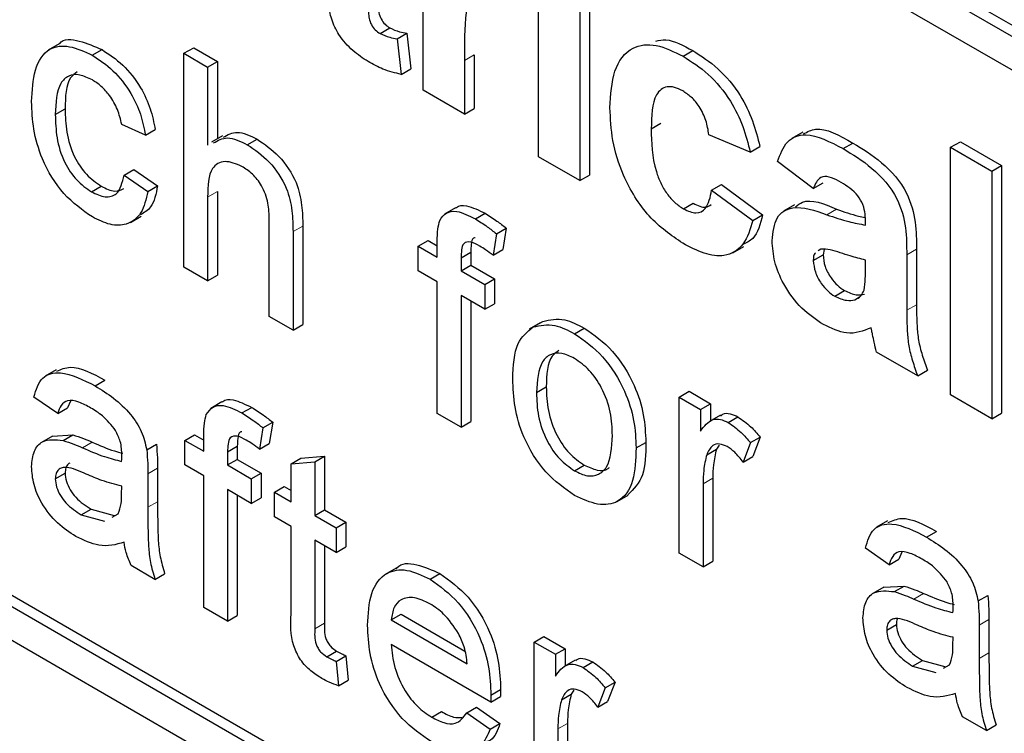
# Paper-space layout 'Blatt4' of a CAD drawing. Header units: millimetres. Extents: x 5 to 418, y 2 to 292.
# Tile 27 of 102: x 119.52 to 120.711, y 177.61 to 178.473. Entities that reach past the tile are written whole.
import ezdxf

# ---------------------------------------------------------------- set-up
doc = ezdxf.new("R2010")
doc.units = ezdxf.units.MM

psp = doc.layouts.new('Blatt4')

# ---------------------------------------------------------------- linework, layer by layer
at = {"color": 7, "linetype": 'Continuous', "lineweight": 25}
for p, q in [((117.6858, 180.2042), (122.1524, 177.6257)), ((117.6976, 180.211), (122.1524, 177.6393)), ((122.1524, 177.5849), (117.6858, 180.1634)), ((116.1773, 179.646), (122.0699, 176.2443)), ((117.6976, 178.8228), (122.0817, 176.2919)), ((117.6858, 178.816), (122.0699, 176.2851)), ((120.0078, 178.3873), (120.0078, 178.6061)), ((120.1474, 178.3067), (120.1474, 178.5255)), ((120.1973, 178.4968), (120.1973, 178.278)), ((120.2091, 178.5036), (120.2091, 178.2848)), ((119.9556, 178.4559), (119.9673, 178.4627)), ((119.9762, 178.4495), (119.988, 178.4563)), ((119.9762, 178.4495), (119.9812, 178.4065)), ((119.988, 178.4563), (119.993, 178.4133)), ((119.5675, 178.4434), (119.5542, 178.4358)), ((119.7183, 178.432), (119.7301, 178.4388)), ((119.7301, 178.4388), (119.7588, 178.4222)), ((119.6074, 178.4297), (119.6192, 178.4365)), ((119.7183, 178.1734), (119.7183, 178.432)), ((119.7183, 178.432), (119.747, 178.4154)), ((120.0695, 178.4303), (120.0695, 178.3654)), ((120.3222, 178.4285), (120.334, 178.4353)), ((119.747, 178.4154), (119.7588, 178.4222)), ((119.747, 178.4154), (119.747, 178.321)), ((119.7588, 178.4222), (119.7588, 178.3288)), ((119.9812, 178.4065), (119.993, 178.4133)), ((120.0577, 178.4234), (120.0577, 178.3586)), ((120.0577, 178.3586), (120.0078, 178.3873)), ((120.0577, 178.3586), (120.0695, 178.3654)), ((119.5627, 178.3579), (119.5745, 178.3647)), ((119.6718, 178.3329), (119.6431, 178.3461)), ((120.2837, 178.3407), (120.2955, 178.3475)), ((119.6718, 178.3329), (119.6836, 178.3397)), ((119.765, 178.3324), (119.7518, 178.3247)), ((120.4034, 178.3125), (120.3535, 178.3336)), ((120.467, 178.3366), (120.4537, 178.329)), ((119.795, 178.3214), (119.8068, 178.3282)), ((120.4034, 178.3125), (120.4151, 178.3193)), ((120.5159, 178.3167), (120.5276, 178.3235)), ((120.646, 178.3183), (120.6578, 178.3251)), ((120.646, 178.0189), (120.646, 178.3183)), ((120.646, 178.3183), (120.6959, 178.2895)), ((120.6578, 178.3251), (120.7077, 178.2963)), ((120.1973, 178.278), (120.1474, 178.3067)), ((120.4798, 178.2684), (120.4366, 178.301)), ((120.6959, 178.2895), (120.7077, 178.2963)), ((120.7077, 178.2963), (120.7077, 177.9969)), ((119.6459, 178.2848), (119.6577, 178.2916)), ((119.6459, 178.2848), (119.6747, 178.2649)), ((119.6577, 178.2916), (119.6864, 178.2717)), ((120.1973, 178.278), (120.2091, 178.2848)), ((120.6959, 178.2895), (120.6959, 177.9901)), ((119.6065, 178.2645), (119.6183, 178.2713)), ((119.6747, 178.2649), (119.6864, 178.2717)), ((120.3568, 178.2665), (120.3686, 178.2733)), ((120.3686, 178.2733), (120.4185, 178.2368)), ((120.4798, 178.2684), (120.4916, 178.2752)), ((119.747, 178.2582), (119.747, 178.1569)), ((119.7588, 178.265), (119.7588, 178.1637)), ((120.3568, 178.2665), (120.4067, 178.23)), ((120.3229, 178.2438), (120.3346, 178.2506)), ((120.457, 178.2488), (120.4437, 178.2411)), ((119.6535, 178.2274), (119.6667, 178.2351)), ((120.0468, 178.245), (120.0335, 178.2374)), ((120.071, 178.2317), (120.0827, 178.2385)), ((120.4067, 178.23), (120.4185, 178.2368)), ((119.8216, 178.1138), (119.8216, 178.2312)), ((119.8621, 178.2231), (119.8621, 178.104)), ((120.543, 178.2243), (120.543, 178.2297)), ((119.8503, 178.2163), (119.8503, 178.0972)), ((120.0964, 178.2138), (120.0923, 178.1879)), ((120.0964, 178.2138), (120.1082, 178.2206)), ((120.1082, 178.2206), (120.1041, 178.1947)), ((120.0019, 178.1987), (120.0137, 178.2055)), ((120.0019, 178.1688), (120.0019, 178.1987)), ((120.0019, 178.1987), (120.0249, 178.1854)), ((120.0137, 178.2055), (120.0249, 178.199)), ((120.0249, 178.1854), (120.0249, 178.2046)), ((120.0536, 178.1848), (120.0653, 178.1916)), ((120.0653, 178.1916), (120.0653, 178.1756)), ((120.0923, 178.1879), (120.1041, 178.1947)), ((120.3825, 178.1908), (120.3958, 178.1985)), ((120.4798, 178.1814), (120.4916, 178.1882)), ((120.489, 178.1953), (120.4858, 178.1931)), ((120.4931, 178.1949), (120.4916, 178.1882)), ((120.5928, 178.1884), (120.5928, 178.1212)), ((120.6046, 178.1952), (120.6046, 178.128)), ((120.0536, 178.1848), (120.0536, 178.1688)), ((120.0536, 178.1688), (120.0653, 178.1756)), ((120.0653, 178.1756), (120.0941, 178.1591)), ((120.543, 178.1712), (120.543, 178.182)), ((119.747, 178.1569), (119.7183, 178.1734)), ((119.747, 178.1569), (119.7588, 178.1637)), ((120.0249, 178.1556), (120.0019, 178.1688)), ((120.0536, 178.1688), (120.0823, 178.1523)), ((120.0249, 177.9964), (120.0249, 178.1556)), ((120.0823, 178.1523), (120.0941, 178.1591)), ((120.0823, 178.1523), (120.0823, 178.1224)), ((120.0941, 178.1591), (120.0941, 178.1292)), ((120.0823, 178.1224), (120.0536, 178.139)), ((120.0536, 178.139), (120.0536, 177.9799)), ((120.5058, 178.1382), (120.5176, 178.145)), ((120.0653, 178.1322), (120.0653, 177.9867)), ((120.0823, 178.1224), (120.0941, 178.1292)), ((120.53, 178.134), (120.5356, 178.1373)), ((119.8503, 178.0972), (119.8216, 178.1138)), ((119.8503, 178.0972), (119.8621, 178.104)), ((120.1492, 178.106), (120.1359, 178.0983)), ((120.1408, 178.101), (120.1526, 178.1078)), ((120.1909, 178.0929), (120.2027, 178.0997)), ((120.6061, 178.0419), (120.5563, 178.0707)), ((119.5636, 178.0493), (119.5503, 178.0416)), ((120.6061, 178.0419), (120.6179, 178.0487)), ((119.611, 178.0298), (119.6228, 178.0366)), ((120.1449, 178.0217), (120.1567, 178.0285)), ((120.3177, 178.0163), (120.3295, 178.0232)), ((120.3295, 178.0232), (120.3553, 178.0082)), ((119.5656, 177.9964), (119.5369, 178.0163)), ((119.5811, 178.0114), (119.5773, 178.0032)), ((119.7643, 178.0103), (119.751, 178.0026)), ((120.3177, 177.8274), (120.3177, 178.0163)), ((120.3177, 178.0163), (120.3435, 178.0014)), ((120.3435, 178.0014), (120.3553, 178.0082)), ((120.3553, 178.0082), (120.3553, 177.9874)), ((120.6959, 177.9901), (120.646, 178.0189)), ((119.5656, 177.9964), (119.5773, 178.0032)), ((119.7885, 177.997), (119.8003, 178.0038)), ((120.0536, 177.9799), (120.0249, 177.9964)), ((120.3435, 178.0014), (120.3435, 177.9751)), ((120.6959, 177.9901), (120.7077, 177.9969)), ((119.8139, 177.979), (119.8257, 177.9858)), ((119.8257, 177.9858), (119.8216, 177.96)), ((120.0536, 177.9799), (120.0653, 177.9867)), ((120.3674, 177.9944), (120.3542, 177.9868)), ((120.3769, 177.9855), (120.3887, 177.9923)), ((119.8139, 177.979), (119.8098, 177.9532)), ((119.5592, 177.9691), (119.5459, 177.9615)), ((119.5592, 177.9691), (119.5838, 177.9706)), ((119.572, 177.9638), (119.5838, 177.9706)), ((119.7194, 177.9639), (119.7312, 177.9707)), ((119.7194, 177.9341), (119.7194, 177.9639)), ((119.7194, 177.9639), (119.7424, 177.9507)), ((119.7312, 177.9707), (119.7424, 177.9643)), ((119.7424, 177.9507), (119.7424, 177.9699)), ((120.2654, 177.9547), (120.2772, 177.9615)), ((120.4038, 177.9611), (120.3948, 177.9375)), ((120.4038, 177.9611), (120.4156, 177.9679)), ((120.4156, 177.9679), (120.4066, 177.9443)), ((119.6733, 177.9524), (119.685, 177.9593)), ((119.7711, 177.9501), (119.7829, 177.9569)), ((119.7711, 177.9501), (119.7711, 177.9341)), ((119.7829, 177.9569), (119.7829, 177.9409)), ((119.8098, 177.9532), (119.8216, 177.96)), ((120.3508, 177.9465), (120.3626, 177.9533)), ((120.3659, 177.9581), (120.3626, 177.9533)), ((119.7711, 177.9341), (119.7829, 177.9409)), ((119.7829, 177.9409), (119.8116, 177.9243)), ((119.848, 177.9357), (119.8598, 177.9425)), ((119.848, 177.9357), (119.8768, 177.9379)), ((119.8598, 177.9425), (119.8885, 177.9448)), ((119.8768, 177.9379), (119.8885, 177.9448)), ((119.8768, 177.9379), (119.8768, 177.8731)), ((119.8885, 177.9448), (119.8885, 177.8799)), ((120.3948, 177.9375), (120.4066, 177.9443)), ((119.6864, 177.9301), (119.6864, 177.8897)), ((119.7424, 177.9208), (119.7194, 177.9341)), ((119.7711, 177.9341), (119.7998, 177.9175)), ((119.848, 177.8897), (119.848, 177.9357)), ((120.1909, 177.9271), (120.2027, 177.9339)), ((119.5627, 177.9174), (119.5745, 177.9242)), ((119.6747, 177.9233), (119.6747, 177.8829)), ((119.7424, 177.7617), (119.7424, 177.9208)), ((119.7998, 177.9175), (119.8116, 177.9243)), ((119.7998, 177.9175), (119.7998, 177.8877)), ((119.8116, 177.9243), (119.8116, 177.8945)), ((120.3582, 177.918), (120.3582, 177.8176)), ((119.6429, 177.899), (119.6431, 177.9085)), ((119.7998, 177.8877), (119.7711, 177.9043)), ((119.7711, 177.9043), (119.7711, 177.7451)), ((119.8279, 177.9013), (119.8397, 177.9081)), ((119.8279, 177.8714), (119.8279, 177.9013)), ((119.8279, 177.9013), (119.848, 177.8897)), ((119.8397, 177.9081), (119.848, 177.9033)), ((120.3464, 177.9112), (120.3464, 177.8108)), ((119.7829, 177.8975), (119.7829, 177.7519)), ((119.7998, 177.8877), (119.8116, 177.8945)), ((120.2427, 177.89), (120.2559, 177.8977)), ((119.5941, 177.8738), (119.6059, 177.8806)), ((119.6059, 177.8806), (119.6341, 177.8729)), ((119.8768, 177.8731), (119.8885, 177.8799)), ((119.8885, 177.8799), (119.9144, 177.865)), ((119.5941, 177.8738), (119.6223, 177.8661)), ((119.6313, 177.8711), (119.6387, 177.8752)), ((119.848, 177.8598), (119.8279, 177.8714)), ((119.8768, 177.8731), (119.9026, 177.8582)), ((119.9026, 177.8582), (119.9144, 177.865)), ((119.9144, 177.865), (119.9144, 177.8352)), ((120.5695, 177.8664), (120.5562, 177.8587)), ((119.848, 177.7538), (119.848, 177.8598)), ((119.9026, 177.8582), (119.9026, 177.8283)), ((120.6169, 177.8469), (120.6287, 177.8537)), ((119.9026, 177.8283), (119.8768, 177.8433)), ((119.8768, 177.8433), (119.8768, 177.736)), ((119.8885, 177.8365), (119.8885, 177.7428)), ((119.9026, 177.8283), (119.9144, 177.8352)), ((120.5715, 177.8135), (120.5428, 177.8334)), ((120.3464, 177.8108), (120.3177, 177.8274)), ((120.3464, 177.8108), (120.3582, 177.8176)), ((120.5715, 177.8135), (120.5833, 177.8203)), ((120.587, 177.8285), (120.5833, 177.8203)), ((119.6833, 177.7958), (119.6546, 177.8124)), ((119.975, 177.8092), (119.9618, 177.8016)), ((119.6833, 177.7958), (119.695, 177.8026)), ((120.0161, 177.796), (120.0279, 177.8028)), ((120.5651, 177.7862), (120.5518, 177.7786)), ((120.5651, 177.7862), (120.5897, 177.7877)), ((120.5779, 177.7809), (120.5897, 177.7877)), ((120.6792, 177.7696), (120.691, 177.7764)), ((119.7711, 177.7451), (119.7424, 177.7617)), ((119.7711, 177.7451), (119.7829, 177.7519)), ((119.9692, 177.7468), (119.981, 177.7536)), ((119.9692, 177.7468), (120.0611, 177.6938)), ((119.981, 177.7536), (120.0583, 177.709)), ((120.6923, 177.7472), (120.6923, 177.7068)), ((120.5686, 177.7345), (120.5804, 177.7413)), ((120.6806, 177.7404), (120.6806, 177.7)), ((120.142, 177.72), (120.1538, 177.7268)), ((120.1538, 177.7268), (120.1796, 177.7119)), ((120.6488, 177.7161), (120.649, 177.7257)), ((120.0896, 177.6474), (119.9692, 177.717)), ((120.142, 177.531), (120.142, 177.72)), ((120.142, 177.72), (120.1678, 177.7051)), ((120.1678, 177.7051), (120.1796, 177.7119)), ((120.1796, 177.7119), (120.1796, 177.6911)), ((119.8913, 177.7022), (119.9031, 177.709)), ((119.9026, 177.6966), (119.9144, 177.7034)), ((119.9144, 177.7034), (119.9172, 177.6739)), ((120.1678, 177.7051), (120.1678, 177.6787)), ((119.9026, 177.6966), (119.9055, 177.6671)), ((120.1918, 177.6981), (120.1785, 177.6904)), ((120.2013, 177.6891), (120.213, 177.6959)), ((120.6, 177.6909), (120.6118, 177.6977)), ((120.6, 177.6909), (120.6282, 177.6832)), ((120.6118, 177.6977), (120.64, 177.69)), ((120.6372, 177.6882), (120.6446, 177.6923)), ((119.9055, 177.6671), (119.9172, 177.6739)), ((120.0898, 177.6559), (120.1015, 177.6627)), ((120.2281, 177.6647), (120.2192, 177.6411)), ((120.2281, 177.6647), (120.2399, 177.6715)), ((120.2399, 177.6715), (120.2309, 177.6479)), ((120.0896, 177.6474), (120.1014, 177.6542)), ((120.1752, 177.6501), (120.1869, 177.6569)), ((120.1902, 177.6617), (120.1869, 177.6569)), ((120.0607, 177.6343), (120.0725, 177.6411)), ((120.0725, 177.6411), (120.1006, 177.6215)), ((120.2192, 177.6411), (120.2309, 177.6479)), ((120.0181, 177.6291), (120.0299, 177.6359)), ((120.0607, 177.6343), (120.0889, 177.6147)), ((120.6892, 177.6129), (120.6605, 177.6295)), ((120.0889, 177.6147), (120.1006, 177.6215)), ((120.1707, 177.6148), (120.1707, 177.5144)), ((120.1825, 177.6216), (120.1825, 177.5212)), ((120.6892, 177.6129), (120.701, 177.6197))]:
    psp.add_line(p, q, dxfattribs=at)
at = {"color": 7, "linetype": 'Continuous', "lineweight": 18}
for p, q in [((120.0577, 178.4234), (120.0695, 178.4303)), ((119.747, 178.2582), (119.7588, 178.265)), ((120.4962, 178.2368), (120.508, 178.2436)), ((119.8503, 178.2163), (119.8621, 178.2231)), ((120.5928, 178.1884), (120.6046, 178.1952)), ((120.5928, 178.1212), (120.6046, 178.128)), ((119.5956, 177.9549), (119.6074, 177.9617)), ((119.6747, 177.9233), (119.6864, 177.9301)), ((120.3464, 177.9112), (120.3582, 177.918)), ((119.6747, 177.8829), (119.6864, 177.8897)), ((120.6015, 177.772), (120.6133, 177.7788)), ((120.6806, 177.7404), (120.6923, 177.7472)), ((119.8768, 177.736), (119.8885, 177.7428)), ((120.6806, 177.7), (120.6923, 177.7068)), ((120.1707, 177.6148), (120.1825, 177.6216))]:
    psp.add_line(p, q, dxfattribs=at)
psp.add_arc((115.2065, 170.8764), 7.9725, 50.30384, 69.70154, dxfattribs=at)
at = {"color": 7, "linetype": 'Continuous', "lineweight": 25}
for points, knots in [([(119.9531, 178.515), (119.9532, 178.5061), (119.9533, 178.495), (119.9537, 178.4812), (119.9566, 178.4735), (119.9615, 178.4666), (119.9654, 178.464), (119.9673, 178.4627)], [0, 0, 0, 0, 0.501041, 0.626248, 0.751082, 0.875377, 1, 1, 1, 1]), ([(120.0899, 178.505), (120.0855, 178.507), (120.0769, 178.511), (120.0637, 178.5042), (120.0574, 178.4728), (120.0576, 178.4432), (120.0577, 178.4234)], [0, 0, 0, 0, 0.124672, 0.248774, 0.498061, 1, 1, 1, 1]), ([(119.9413, 178.5082), (119.9414, 178.4993), (119.9415, 178.4882), (119.9419, 178.4744), (119.9448, 178.4667), (119.9497, 178.4598), (119.9536, 178.4572), (119.9556, 178.4559)], [0, 0, 0, 0, 0.501041, 0.626248, 0.751082, 0.875377, 1, 1, 1, 1]), ([(119.9411, 178.422), (119.9349, 178.4261), (119.9225, 178.4343), (119.9061, 178.4523), (119.896, 178.4734), (119.8941, 178.4856), (119.8931, 178.4918)], [0, 0, 0, 0, 0.280585, 0.56042, 0.779437, 1, 1, 1, 1]), ([(119.9673, 178.4627), (119.9713, 178.461), (119.9784, 178.4579), (119.9851, 178.4568), (119.988, 178.4563)], [0, 0, 0, 0, 0.559508, 1, 1, 1, 1]), ([(119.5677, 178.4432), (119.5678, 178.4434), (119.5724, 178.4503), (119.5921, 178.4483), (119.6101, 178.4404), (119.6192, 178.4365)], [0, 0, 0, 0, 0.011465, 0.505148, 1, 1, 1, 1]), ([(119.9556, 178.4559), (119.9595, 178.4542), (119.9666, 178.4511), (119.9733, 178.45), (119.9762, 178.4495)], [0, 0, 0, 0, 0.559508, 1, 1, 1, 1]), ([(119.534, 178.3736), (119.5347, 178.3869), (119.5362, 178.4134), (119.5523, 178.4394), (119.5794, 178.4427), (119.5981, 178.434), (119.6074, 178.4297)], [0, 0, 0, 0, 0.280838, 0.55968, 0.779579, 1, 1, 1, 1]), ([(120.2338, 178.3661), (120.2347, 178.3818), (120.2364, 178.4131), (120.2575, 178.4408), (120.2892, 178.4447), (120.3112, 178.4339), (120.3222, 178.4285)], [0, 0, 0, 0, 0.280707, 0.559643, 0.779504, 1, 1, 1, 1]), ([(120.2892, 178.4468), (120.2932, 178.4477), (120.3064, 178.4504), (120.3227, 178.4415), (120.334, 178.4353)], [0, 0, 0, 0, 0.305493, 1, 1, 1, 1]), ([(119.6074, 178.4297), (119.6159, 178.4241), (119.6329, 178.413), (119.6538, 178.3864), (119.6668, 178.3581), (119.6701, 178.3413), (119.6718, 178.3329)], [0, 0, 0, 0, 0.280267, 0.559439, 0.779535, 1, 1, 1, 1]), ([(119.6192, 178.4365), (119.6277, 178.4309), (119.6447, 178.4198), (119.6656, 178.3932), (119.6786, 178.3649), (119.6819, 178.3481), (119.6836, 178.3397)], [0, 0, 0, 0, 0.280267, 0.559439, 0.779535, 1, 1, 1, 1]), ([(120.3222, 178.4285), (120.3325, 178.4219), (120.353, 178.4088), (120.3792, 178.3776), (120.3956, 178.3435), (120.4008, 178.3229), (120.4034, 178.3125)], [0, 0, 0, 0, 0.280457, 0.559337, 0.779383, 1, 1, 1, 1]), ([(120.334, 178.4353), (120.3443, 178.4287), (120.3648, 178.4156), (120.391, 178.3844), (120.4074, 178.3503), (120.4125, 178.3297), (120.4151, 178.3193)], [0, 0, 0, 0, 0.280457, 0.559337, 0.779383, 1, 1, 1, 1]), ([(119.9812, 178.4065), (119.9739, 178.4082), (119.9608, 178.4113), (119.9471, 178.4187), (119.9411, 178.422)], [0, 0, 0, 0, 0.559729, 1, 1, 1, 1]), ([(119.6076, 178.3998), (119.6024, 178.4023), (119.5919, 178.4073), (119.5782, 178.4056), (119.5642, 178.3923), (119.5633, 178.3721), (119.5627, 178.3579)], [0, 0, 0, 0, 0.187089, 0.37388, 0.56073, 1, 1, 1, 1]), ([(119.5892, 178.4098), (119.5863, 178.4076), (119.5753, 178.3992), (119.5748, 178.3793), (119.5745, 178.3647)], [0, 0, 0, 0, 0.265832, 1, 1, 1, 1]), ([(119.6431, 178.3461), (119.6416, 178.3521), (119.6388, 178.364), (119.6295, 178.3803), (119.6185, 178.3926), (119.6112, 178.3974), (119.6076, 178.3998)], [0, 0, 0, 0, 0.280213, 0.559476, 0.779649, 1, 1, 1, 1]), ([(120.3218, 178.3865), (120.3185, 178.3882), (120.3119, 178.3915), (120.3027, 178.392), (120.2952, 178.3887), (120.2845, 178.3754), (120.2841, 178.3561), (120.2837, 178.3407)], [0, 0, 0, 0, 0.125319, 0.250544, 0.375796, 0.501063, 1, 1, 1, 1]), ([(120.3535, 178.3336), (120.3526, 178.3393), (120.3507, 178.3506), (120.3429, 178.367), (120.3324, 178.3796), (120.3253, 178.3842), (120.3218, 178.3865)], [0, 0, 0, 0, 0.280561, 0.559648, 0.7796, 1, 1, 1, 1]), ([(119.6075, 178.2341), (119.5956, 178.2424), (119.5718, 178.259), (119.5464, 178.3012), (119.5353, 178.3407), (119.5344, 178.3626), (119.534, 178.3736)], [0, 0, 0, 0, 0.279595, 0.558341, 0.778834, 1, 1, 1, 1]), ([(120.3218, 178.2022), (120.3078, 178.2119), (120.2798, 178.2313), (120.2494, 178.2806), (120.2356, 178.3272), (120.2344, 178.3531), (120.2338, 178.3661)], [0, 0, 0, 0, 0.279707, 0.558485, 0.778934, 1, 1, 1, 1]), ([(119.5627, 178.3579), (119.563, 178.3487), (119.5635, 178.3305), (119.5717, 178.3018), (119.5881, 178.2773), (119.6003, 178.2688), (119.6065, 178.2645)], [0, 0, 0, 0, 0.281276, 0.560536, 0.78011, 1, 1, 1, 1]), ([(119.5745, 178.3647), (119.5748, 178.3555), (119.5753, 178.3373), (119.5835, 178.3086), (119.5999, 178.2841), (119.6121, 178.2756), (119.6183, 178.2713)], [0, 0, 0, 0, 0.281276, 0.560536, 0.78011, 1, 1, 1, 1]), ([(120.468, 178.3345), (120.4727, 178.3371), (120.4885, 178.3457), (120.5115, 178.3327), (120.5276, 178.3235)], [0, 0, 0, 0, 0.294246, 1, 1, 1, 1]), ([(119.7542, 178.3236), (119.7595, 178.3266), (119.7707, 178.3331), (119.7866, 178.3255), (119.795, 178.3214)], [0, 0, 0, 0, 0.4701832, 1, 1, 1, 1]), ([(119.766, 178.3304), (119.7713, 178.3334), (119.7825, 178.3399), (119.7984, 178.3323), (119.8068, 178.3282)], [0, 0, 0, 0, 0.4701832, 1, 1, 1, 1]), ([(120.2837, 178.3407), (120.284, 178.3238), (120.2844, 178.3028), (120.2948, 178.2751), (120.3025, 178.262), (120.3122, 178.2509), (120.3193, 178.2462), (120.3229, 178.2438)], [0, 0, 0, 0, 0.499313, 0.62455, 0.749763, 0.874784, 1, 1, 1, 1]), ([(120.4366, 178.301), (120.4398, 178.3099), (120.4463, 178.3276), (120.4746, 178.3385), (120.5002, 178.3249), (120.5159, 178.3167)], [0, 0, 0, 0, 0.280773, 0.5598442, 1, 1, 1, 1]), ([(119.795, 178.3214), (119.8041, 178.3153), (119.8221, 178.3031), (119.8434, 178.2713), (119.8498, 178.2411), (119.8502, 178.2246), (119.8503, 178.2163)], [0, 0, 0, 0, 0.280318, 0.55834, 0.778554, 1, 1, 1, 1]), ([(119.8068, 178.3282), (119.8158, 178.3221), (119.8339, 178.3099), (119.8552, 178.2781), (119.8616, 178.2479), (119.862, 178.2314), (119.8621, 178.2231)], [0, 0, 0, 0, 0.280318, 0.55834, 0.778554, 1, 1, 1, 1]), ([(120.5276, 178.3235), (120.5393, 178.3165), (120.5623, 178.3027), (120.5943, 178.2671), (120.6046, 178.2267), (120.6046, 178.2058), (120.6046, 178.1952)], [0, 0, 0, 0, 0.281738, 0.560028, 0.778339, 1, 1, 1, 1]), ([(120.5159, 178.3167), (120.5275, 178.3097), (120.5506, 178.2959), (120.5826, 178.2603), (120.5928, 178.2199), (120.5928, 178.199), (120.5928, 178.1884)], [0, 0, 0, 0, 0.281738, 0.560028, 0.778339, 1, 1, 1, 1]), ([(119.7885, 178.2953), (119.7814, 178.2982), (119.7672, 178.3041), (119.7478, 178.2928), (119.7473, 178.2714), (119.747, 178.2582)], [0, 0, 0, 0, 0.280205, 0.55932, 1, 1, 1, 1]), ([(119.8216, 178.2312), (119.8214, 178.2376), (119.821, 178.2504), (119.814, 178.271), (119.8014, 178.2869), (119.7928, 178.2925), (119.7885, 178.2953)], [0, 0, 0, 0, 0.281222, 0.559777, 0.779378, 1, 1, 1, 1]), ([(119.6065, 178.2645), (119.6121, 178.2619), (119.6233, 178.2566), (119.6404, 178.2613), (119.6438, 178.2759), (119.6459, 178.2848)], [0, 0, 0, 0, 0.280899, 0.560906, 1, 1, 1, 1]), ([(120.5109, 178.2773), (120.5069, 178.2794), (120.499, 178.2835), (120.486, 178.2829), (120.4821, 178.2739), (120.4798, 178.2684)], [0, 0, 0, 0, 0.281245, 0.560563, 1, 1, 1, 1]), ([(119.6183, 178.2713), (119.624, 178.2684), (119.6345, 178.2633), (119.6423, 178.2668), (119.6458, 178.2684)], [0, 0, 0, 0, 0.548596, 1, 1, 1, 1]), ([(119.6864, 178.2717), (119.6846, 178.2621), (119.6814, 178.2458), (119.6703, 178.2393), (119.6657, 178.2366)], [0, 0, 0, 0, 0.593899, 1, 1, 1, 1]), ([(120.543, 178.2297), (120.5429, 178.2332), (120.5426, 178.2402), (120.5393, 178.252), (120.5282, 178.2672), (120.518, 178.2732), (120.5109, 178.2773)], [0, 0, 0, 0, 0.1875362, 0.3743156, 0.5600244, 1, 1, 1, 1]), ([(118.0351, 178.2644), (118.1143, 178.2356), (118.3448, 178.1516), (118.7322, 177.9777), (119.196, 177.7293), (119.6606, 177.4371), (120.0328, 177.1703), (120.2487, 176.9991), (120.3119, 176.9489)], [0, 0, 0, 0, 0.106109, 0.308603, 0.511101, 0.713584, 0.916095, 1, 1, 1, 1]), ([(119.6747, 178.2649), (119.6725, 178.2556), (119.6683, 178.2371), (119.6508, 178.224), (119.6294, 178.2233), (119.6148, 178.2305), (119.6075, 178.2341)], [0, 0, 0, 0, 0.2802022, 0.5595097, 0.7795861, 1, 1, 1, 1]), ([(120.3229, 178.2438), (120.3281, 178.2415), (120.3385, 178.2367), (120.3525, 178.2446), (120.3552, 178.2581), (120.3568, 178.2665)], [0, 0, 0, 0, 0.28016, 0.558978, 1, 1, 1, 1]), ([(120.047, 178.2447), (120.0473, 178.245), (120.0503, 178.2484), (120.0629, 178.2483), (120.0752, 178.2422), (120.0827, 178.2385)], [0, 0, 0, 0, 0.041167, 0.414036, 1, 1, 1, 1]), ([(120.3346, 178.2506), (120.34, 178.2479), (120.3486, 178.2437), (120.3542, 178.2476), (120.3563, 178.2491)], [0, 0, 0, 0, 0.628112, 1, 1, 1, 1]), ([(120.43, 178.2054), (120.431, 178.2155), (120.4332, 178.2358), (120.4581, 178.2501), (120.4818, 178.2419), (120.4962, 178.2368)], [0, 0, 0, 0, 0.279667, 0.558309, 1, 1, 1, 1]), ([(120.4584, 178.2464), (120.4611, 178.2485), (120.4732, 178.2581), (120.4927, 178.25), (120.508, 178.2436)], [0, 0, 0, 0, 0.21796, 1, 1, 1, 1]), ([(120.0279, 178.2299), (120.0303, 178.2334), (120.0352, 178.2403), (120.0507, 178.2421), (120.0633, 178.2356), (120.071, 178.2317)], [0, 0, 0, 0, 0.279458, 0.559661, 1, 1, 1, 1]), ([(120.0827, 178.2385), (120.0875, 178.2355), (120.0961, 178.2302), (120.1045, 178.2235), (120.1082, 178.2206)], [0, 0, 0, 0, 0.559945, 1, 1, 1, 1]), ([(120.4185, 178.2368), (120.4157, 178.2256), (120.4115, 178.2086), (120.3988, 178.2028), (120.3944, 178.2008)], [0, 0, 0, 0, 0.655166, 1, 1, 1, 1]), ([(120.4962, 178.2368), (120.5051, 178.2337), (120.521, 178.2282), (120.5363, 178.2255), (120.543, 178.2243)], [0, 0, 0, 0, 0.560213, 1, 1, 1, 1]), ([(120.508, 178.2436), (120.5169, 178.2404), (120.5286, 178.2362), (120.5399, 178.2341), (120.5427, 178.2335)], [0, 0, 0, 0, 0.759467, 1, 1, 1, 1]), ([(120.0249, 178.2046), (120.0249, 178.2097), (120.0249, 178.2189), (120.027, 178.2265), (120.0279, 178.2299)], [0, 0, 0, 0, 0.56037, 1, 1, 1, 1]), ([(120.071, 178.2317), (120.0758, 178.2287), (120.0843, 178.2234), (120.0927, 178.2167), (120.0964, 178.2138)], [0, 0, 0, 0, 0.559945, 1, 1, 1, 1]), ([(120.4067, 178.23), (120.4035, 178.2195), (120.3972, 178.1986), (120.3748, 178.1851), (120.3479, 178.1886), (120.3305, 178.1977), (120.3218, 178.2022)], [0, 0, 0, 0, 0.280244, 0.559157, 0.779326, 1, 1, 1, 1]), ([(120.0763, 178.1988), (120.0727, 178.2008), (120.0656, 178.2046), (120.0563, 178.2036), (120.0539, 178.1943), (120.0537, 178.188), (120.0536, 178.1848)], [0, 0, 0, 0, 0.281469, 0.557719, 0.778516, 1, 1, 1, 1]), ([(120.0708, 178.209), (120.0701, 178.2089), (120.0668, 178.2086), (120.0658, 178.2008), (120.0655, 178.1947), (120.0653, 178.1916)], [0, 0, 0, 0, 0.131284, 0.564968, 1, 1, 1, 1]), ([(120.0923, 178.1879), (120.0893, 178.1901), (120.084, 178.1941), (120.0786, 178.1974), (120.0763, 178.1988)], [0, 0, 0, 0, 0.559924, 1, 1, 1, 1]), ([(120.492, 178.104), (120.4831, 178.1099), (120.4654, 178.1216), (120.4441, 178.1503), (120.4317, 178.1802), (120.4306, 178.197), (120.43, 178.2054)], [0, 0, 0, 0, 0.280489, 0.55953, 0.779597, 1, 1, 1, 1]), ([(120.4826, 178.1907), (120.4823, 178.1905), (120.48, 178.189), (120.4799, 178.185), (120.4798, 178.1814)], [0, 0, 0, 0, 0.130405, 1, 1, 1, 1]), ([(120.543, 178.182), (120.5368, 178.1836), (120.5267, 178.1861), (120.5124, 178.1908), (120.5002, 178.1948), (120.4927, 178.1952), (120.489, 178.1953)], [0, 0, 0, 0, 0.3401931, 0.5603772, 0.7805083, 1, 1, 1, 1]), ([(120.4916, 178.1882), (120.4921, 178.1836), (120.4931, 178.1745), (120.5003, 178.161), (120.5088, 178.1508), (120.5147, 178.147), (120.5176, 178.145)], [0, 0, 0, 0, 0.279294, 0.55914, 0.779446, 1, 1, 1, 1]), ([(120.4798, 178.1814), (120.4803, 178.1768), (120.4813, 178.1677), (120.4885, 178.1542), (120.4971, 178.144), (120.5029, 178.1402), (120.5058, 178.1382)], [0, 0, 0, 0, 0.279294, 0.55914, 0.779446, 1, 1, 1, 1]), ([(120.5412, 178.1456), (120.5418, 178.1502), (120.543, 178.1583), (120.543, 178.1672), (120.543, 178.1712)], [0, 0, 0, 0, 0.5596762, 1, 1, 1, 1]), ([(120.5176, 178.145), (120.5225, 178.1428), (120.5312, 178.1389), (120.5386, 178.1402), (120.5418, 178.1408)], [0, 0, 0, 0, 0.559341, 1, 1, 1, 1]), ([(120.53, 178.134), (120.5328, 178.1352), (120.5377, 178.1374), (120.5401, 178.1431), (120.5412, 178.1456)], [0, 0, 0, 0, 0.559867, 1, 1, 1, 1]), ([(120.5058, 178.1382), (120.5107, 178.136), (120.5195, 178.1321), (120.5268, 178.1334), (120.53, 178.134)], [0, 0, 0, 0, 0.559341, 1, 1, 1, 1]), ([(120.6046, 178.128), (120.6047, 178.1195), (120.6049, 178.1055), (120.6067, 178.0852), (120.6113, 178.067), (120.6157, 178.0548), (120.6179, 178.0487)], [0, 0, 0, 0, 0.340129, 0.560069, 0.779965, 1, 1, 1, 1]), ([(120.5928, 178.1212), (120.5929, 178.1127), (120.5931, 178.0987), (120.5949, 178.0784), (120.5995, 178.0602), (120.6039, 178.048), (120.6061, 178.0419)], [0, 0, 0, 0, 0.340129, 0.560069, 0.779965, 1, 1, 1, 1]), ([(120.1408, 178.101), (120.1493, 178.1029), (120.1645, 178.1063), (120.1828, 178.097), (120.1909, 178.0929)], [0, 0, 0, 0, 0.559033, 1, 1, 1, 1]), ([(120.1526, 178.1078), (120.1611, 178.1097), (120.1763, 178.1131), (120.1946, 178.1038), (120.2027, 178.0997)], [0, 0, 0, 0, 0.559033, 1, 1, 1, 1]), ([(120.5498, 178.1001), (120.5403, 178.0962), (120.5235, 178.0894), (120.5016, 178.0995), (120.492, 178.104)], [0, 0, 0, 0, 0.559709, 1, 1, 1, 1]), ([(120.1162, 178.0382), (120.1168, 178.0541), (120.118, 178.0823), (120.1338, 178.0953), (120.1408, 178.101)], [0, 0, 0, 0, 0.560963, 1, 1, 1, 1]), ([(120.1909, 178.0929), (120.2027, 178.0846), (120.2262, 178.068), (120.2518, 178.0267), (120.264, 177.9874), (120.265, 177.9656), (120.2654, 177.9547)], [0, 0, 0, 0, 0.2795556, 0.5586004, 0.7789908, 1, 1, 1, 1]), ([(120.2027, 178.0997), (120.2144, 178.0914), (120.238, 178.0748), (120.2635, 178.0335), (120.2758, 177.9942), (120.2767, 177.9724), (120.2772, 177.9615)], [0, 0, 0, 0, 0.2795556, 0.5586004, 0.7789908, 1, 1, 1, 1]), ([(120.5515, 178.0918), (120.5512, 178.0933), (120.5507, 178.0961), (120.5501, 178.0989), (120.5498, 178.1001)], [0, 0, 0, 0, 0.560047, 1, 1, 1, 1]), ([(120.5563, 178.0707), (120.5553, 178.0747), (120.5536, 178.0817), (120.5522, 178.0887), (120.5515, 178.0918)], [0, 0, 0, 0, 0.559958, 1, 1, 1, 1]), ([(120.1909, 178.063), (120.1856, 178.0655), (120.1751, 178.0706), (120.1614, 178.0686), (120.1469, 178.056), (120.1457, 178.0359), (120.1449, 178.0217)], [0, 0, 0, 0, 0.1871365, 0.3740246, 0.5610972, 1, 1, 1, 1]), ([(120.1719, 178.0726), (120.169, 178.0706), (120.1579, 178.0627), (120.1572, 178.0431), (120.1567, 178.0285)], [0, 0, 0, 0, 0.254643, 1, 1, 1, 1]), ([(120.2367, 177.9697), (120.2364, 177.9789), (120.2357, 177.9972), (120.2256, 178.026), (120.2093, 178.0501), (120.197, 178.0587), (120.1909, 178.063)], [0, 0, 0, 0, 0.281064, 0.560316, 0.780174, 1, 1, 1, 1]), ([(119.5369, 178.0163), (119.5395, 178.025), (119.5447, 178.0425), (119.5731, 178.0491), (119.5966, 178.0371), (119.611, 178.0298)], [0, 0, 0, 0, 0.2804297, 0.5593032, 1, 1, 1, 1]), ([(119.5644, 178.0475), (119.5697, 178.0497), (119.5858, 178.0568), (119.6079, 178.0448), (119.6228, 178.0366)], [0, 0, 0, 0, 0.323837, 1, 1, 1, 1]), ([(120.1909, 177.8973), (120.1789, 177.9057), (120.1549, 177.9225), (120.1288, 177.9649), (120.1175, 178.0049), (120.1166, 178.0271), (120.1162, 178.0382)], [0, 0, 0, 0, 0.279616, 0.558371, 0.778858, 1, 1, 1, 1]), ([(119.611, 178.0298), (119.626, 178.0203), (119.6468, 178.0069), (119.6683, 177.9748), (119.6716, 177.9599), (119.6733, 177.9524)], [0, 0, 0, 0, 0.559253, 0.779195, 1, 1, 1, 1]), ([(120.1449, 178.0217), (120.1452, 178.0124), (120.1459, 177.9938), (120.1556, 177.9646), (120.1723, 177.9402), (120.1847, 177.9315), (120.1909, 177.9271)], [0, 0, 0, 0, 0.281129, 0.560384, 0.780159, 1, 1, 1, 1]), ([(120.1567, 178.0285), (120.157, 178.0192), (120.1577, 178.0006), (120.1674, 177.9714), (120.1841, 177.947), (120.1965, 177.9383), (120.2027, 177.9339)], [0, 0, 0, 0, 0.281129, 0.560384, 0.780159, 1, 1, 1, 1]), ([(119.6058, 178.003), (119.6009, 178.0056), (119.5912, 178.0109), (119.5776, 178.0137), (119.5693, 178.0069), (119.5668, 177.9999), (119.5656, 177.9964)], [0, 0, 0, 0, 0.280855, 0.559751, 0.7795, 1, 1, 1, 1]), ([(119.7646, 178.0099), (119.7649, 178.0103), (119.7678, 178.0137), (119.7804, 178.0136), (119.7927, 178.0075), (119.8003, 178.0038)], [0, 0, 0, 0, 0.041167, 0.414036, 1, 1, 1, 1]), ([(119.6357, 177.9758), (119.6305, 177.9822), (119.6212, 177.9937), (119.6106, 178.0001), (119.6058, 178.003)], [0, 0, 0, 0, 0.557871, 1, 1, 1, 1]), ([(119.7454, 177.9952), (119.7479, 177.9986), (119.7527, 178.0056), (119.7682, 178.0074), (119.7808, 178.0009), (119.7885, 177.997)], [0, 0, 0, 0, 0.279458, 0.559661, 1, 1, 1, 1]), ([(119.7885, 177.997), (119.7933, 177.994), (119.8018, 177.9887), (119.8102, 177.982), (119.8139, 177.979)], [0, 0, 0, 0, 0.559945, 1, 1, 1, 1]), ([(119.8003, 178.0038), (119.8051, 178.0008), (119.8136, 177.9955), (119.822, 177.9888), (119.8257, 177.9858)], [0, 0, 0, 0, 0.559945, 1, 1, 1, 1]), ([(120.368, 177.9935), (120.3688, 177.9944), (120.3714, 177.9972), (120.3791, 177.9967), (120.3855, 177.9937), (120.3887, 177.9923)], [0, 0, 0, 0, 0.1691554, 0.5845251, 1, 1, 1, 1]), ([(119.7424, 177.9699), (119.7424, 177.975), (119.7424, 177.9842), (119.7445, 177.9918), (119.7454, 177.9952)], [0, 0, 0, 0, 0.56037, 1, 1, 1, 1]), ([(120.3435, 177.9751), (120.3478, 177.981), (120.3538, 177.9893), (120.3672, 177.9901), (120.3737, 177.987), (120.3769, 177.9855)], [0, 0, 0, 0, 0.559599, 0.779772, 1, 1, 1, 1]), ([(120.3769, 177.9855), (120.3822, 177.9818), (120.3917, 177.9753), (120.4001, 177.9654), (120.4038, 177.9611)], [0, 0, 0, 0, 0.559546, 1, 1, 1, 1]), ([(120.3887, 177.9923), (120.394, 177.9886), (120.4035, 177.9821), (120.4119, 177.9722), (120.4156, 177.9679)], [0, 0, 0, 0, 0.559546, 1, 1, 1, 1]), ([(119.6431, 177.9461), (119.643, 177.9515), (119.6428, 177.961), (119.6378, 177.9713), (119.6357, 177.9758)], [0, 0, 0, 0, 0.561903, 1, 1, 1, 1]), ([(119.7883, 177.9742), (119.7876, 177.9742), (119.7844, 177.9739), (119.7833, 177.9661), (119.783, 177.96), (119.7829, 177.9569)], [0, 0, 0, 0, 0.131284, 0.564968, 1, 1, 1, 1]), ([(119.534, 177.9321), (119.5346, 177.9387), (119.5359, 177.9519), (119.5484, 177.9664), (119.5631, 177.9647), (119.572, 177.9638)], [0, 0, 0, 0, 0.280458, 0.560983, 1, 1, 1, 1]), ([(119.572, 177.9638), (119.5764, 177.9623), (119.5842, 177.9598), (119.5921, 177.9564), (119.5956, 177.9549)], [0, 0, 0, 0, 0.5599184, 1, 1, 1, 1]), ([(119.5838, 177.9706), (119.5882, 177.9691), (119.596, 177.9666), (119.6039, 177.9632), (119.6074, 177.9617)], [0, 0, 0, 0, 0.5599184, 1, 1, 1, 1]), ([(119.6074, 177.9617), (119.6164, 177.9577), (119.6289, 177.9522), (119.641, 177.9491), (119.6444, 177.9482)], [0, 0, 0, 0, 0.719639, 1, 1, 1, 1]), ([(119.7938, 177.9641), (119.7902, 177.966), (119.7831, 177.9699), (119.7738, 177.9689), (119.7714, 177.9596), (119.7712, 177.9533), (119.7711, 177.9501)], [0, 0, 0, 0, 0.281469, 0.5577195, 0.7785164, 1, 1, 1, 1]), ([(119.8098, 177.9532), (119.8069, 177.9554), (119.8015, 177.9594), (119.7961, 177.9627), (119.7938, 177.9641)], [0, 0, 0, 0, 0.559924, 1, 1, 1, 1]), ([(120.1909, 177.9271), (120.1962, 177.9246), (120.2068, 177.9195), (120.2205, 177.9219), (120.2349, 177.935), (120.236, 177.9554), (120.2367, 177.9697)], [0, 0, 0, 0, 0.187044, 0.373945, 0.560983, 1, 1, 1, 1]), ([(120.2772, 177.9615), (120.2771, 177.9472), (120.2767, 177.9195), (120.2625, 177.9051), (120.2556, 177.8981)], [0, 0, 0, 0, 0.512915, 1, 1, 1, 1]), ([(119.5956, 177.9549), (119.6046, 177.951), (119.6206, 177.9441), (119.6361, 177.9402), (119.6429, 177.9385)], [0, 0, 0, 0, 0.560185, 1, 1, 1, 1]), ([(119.6733, 177.9524), (119.6738, 177.9469), (119.6746, 177.937), (119.6746, 177.9275), (119.6747, 177.9233)], [0, 0, 0, 0, 0.5598174, 1, 1, 1, 1]), ([(119.685, 177.9593), (119.6855, 177.9537), (119.6864, 177.9438), (119.6864, 177.9343), (119.6864, 177.9301)], [0, 0, 0, 0, 0.5598174, 1, 1, 1, 1]), ([(120.2654, 177.9547), (120.265, 177.9408), (120.2642, 177.9132), (120.2467, 177.8879), (120.2195, 177.8841), (120.2004, 177.8929), (120.1909, 177.8973)], [0, 0, 0, 0, 0.281033, 0.559513, 0.779602, 1, 1, 1, 1]), ([(120.3758, 177.9563), (120.3726, 177.9577), (120.366, 177.9605), (120.3562, 177.9579), (120.3529, 177.9508), (120.3508, 177.9465)], [0, 0, 0, 0, 0.2803051, 0.5609106, 1, 1, 1, 1]), ([(120.3626, 177.9533), (120.3612, 177.9472), (120.3586, 177.9362), (120.3583, 177.9236), (120.3582, 177.918)], [0, 0, 0, 0, 0.559888, 1, 1, 1, 1]), ([(120.3948, 177.9375), (120.3916, 177.9418), (120.3857, 177.9495), (120.3789, 177.9542), (120.3758, 177.9563)], [0, 0, 0, 0, 0.5601157, 1, 1, 1, 1]), ([(119.6429, 177.9385), (119.643, 177.9399), (119.643, 177.9424), (119.6431, 177.945), (119.6431, 177.9461)], [0, 0, 0, 0, 0.560023, 1, 1, 1, 1]), ([(120.3508, 177.9465), (120.3494, 177.9404), (120.3468, 177.9294), (120.3465, 177.9168), (120.3464, 177.9112)], [0, 0, 0, 0, 0.559888, 1, 1, 1, 1]), ([(119.5875, 177.8478), (119.58, 177.8526), (119.5651, 177.8622), (119.5465, 177.8855), (119.5355, 177.9108), (119.5345, 177.925), (119.534, 177.9321)], [0, 0, 0, 0, 0.280815, 0.55969, 0.779696, 1, 1, 1, 1]), ([(119.5999, 177.9232), (119.5917, 177.9269), (119.5815, 177.9316), (119.5706, 177.9312), (119.5663, 177.9287), (119.5633, 177.9241), (119.5629, 177.9196), (119.5627, 177.9174)], [0, 0, 0, 0, 0.50028, 0.625326, 0.750269, 0.875147, 1, 1, 1, 1]), ([(119.5803, 177.9363), (119.5796, 177.936), (119.5774, 177.9349), (119.5751, 177.9308), (119.5747, 177.9264), (119.5745, 177.9242)], [0, 0, 0, 0, 0.193903, 0.596991, 1, 1, 1, 1]), ([(120.2027, 177.9339), (120.2079, 177.9315), (120.2184, 177.9267), (120.229, 177.9272), (120.2327, 177.9307), (120.2331, 177.9311)], [0, 0, 0, 0, 0.465388, 0.930416, 1, 1, 1, 1]), ([(119.5627, 177.9174), (119.563, 177.9141), (119.5636, 177.9076), (119.5687, 177.897), (119.5785, 177.8839), (119.5877, 177.878), (119.5941, 177.8738)], [0, 0, 0, 0, 0.1865647, 0.3734672, 0.5606134, 1, 1, 1, 1]), ([(119.5745, 177.9242), (119.5748, 177.9209), (119.5754, 177.9144), (119.5805, 177.9038), (119.5903, 177.8907), (119.5995, 177.8848), (119.6059, 177.8806)], [0, 0, 0, 0, 0.1865647, 0.3734672, 0.5606134, 1, 1, 1, 1]), ([(119.6431, 177.9085), (119.6351, 177.9106), (119.6209, 177.9142), (119.6063, 177.9204), (119.5999, 177.9232)], [0, 0, 0, 0, 0.55976, 1, 1, 1, 1]), ([(119.6387, 177.8752), (119.6402, 177.8791), (119.6428, 177.8861), (119.6429, 177.895), (119.6429, 177.899)], [0, 0, 0, 0, 0.558995, 1, 1, 1, 1]), ([(119.6864, 177.8897), (119.6865, 177.8802), (119.6865, 177.8646), (119.6871, 177.8426), (119.689, 177.8232), (119.693, 177.8095), (119.695, 177.8026)], [0, 0, 0, 0, 0.3402059, 0.5603391, 0.7801747, 1, 1, 1, 1]), ([(119.6747, 177.8829), (119.6747, 177.8734), (119.6747, 177.8578), (119.6753, 177.8358), (119.6772, 177.8164), (119.6812, 177.8027), (119.6833, 177.7958)], [0, 0, 0, 0, 0.3402059, 0.5603391, 0.7801747, 1, 1, 1, 1]), ([(120.5703, 177.8646), (120.5756, 177.8668), (120.5917, 177.8739), (120.6138, 177.8619), (120.6287, 177.8537)], [0, 0, 0, 0, 0.323837, 1, 1, 1, 1]), ([(120.5428, 177.8334), (120.5454, 177.8421), (120.5506, 177.8596), (120.579, 177.8662), (120.6025, 177.8542), (120.6169, 177.8469)], [0, 0, 0, 0, 0.28043, 0.559303, 1, 1, 1, 1]), ([(119.6459, 177.8406), (119.6361, 177.8378), (119.6187, 177.8329), (119.597, 177.8432), (119.5875, 177.8478)], [0, 0, 0, 0, 0.559971, 1, 1, 1, 1]), ([(120.6169, 177.8469), (120.6319, 177.8374), (120.6527, 177.8241), (120.6742, 177.7919), (120.6775, 177.777), (120.6792, 177.7696)], [0, 0, 0, 0, 0.559253, 0.779195, 1, 1, 1, 1]), ([(119.6546, 177.8124), (119.6523, 177.8177), (119.6482, 177.8273), (119.6466, 177.8365), (119.6459, 177.8406)], [0, 0, 0, 0, 0.5596973, 1, 1, 1, 1]), ([(120.6117, 177.8201), (120.6069, 177.8227), (120.5971, 177.828), (120.5835, 177.8309), (120.5752, 177.824), (120.5727, 177.817), (120.5715, 177.8135)], [0, 0, 0, 0, 0.280855, 0.559751, 0.7795, 1, 1, 1, 1]), ([(120.6416, 177.7929), (120.6364, 177.7993), (120.6271, 177.8108), (120.6165, 177.8172), (120.6117, 177.8201)], [0, 0, 0, 0, 0.557871, 1, 1, 1, 1]), ([(119.9405, 177.7402), (119.9412, 177.7538), (119.9426, 177.781), (119.9607, 177.805), (119.9875, 177.8097), (120.0066, 177.8005), (120.0161, 177.796)], [0, 0, 0, 0, 0.280748, 0.559775, 0.779666, 1, 1, 1, 1]), ([(119.9753, 177.8089), (119.9756, 177.8092), (119.9807, 177.816), (120.0001, 177.8154), (120.0186, 177.807), (120.0279, 177.8028)], [0, 0, 0, 0, 0.024421, 0.511721, 1, 1, 1, 1]), ([(120.0161, 177.796), (120.028, 177.7875), (120.0517, 177.7706), (120.077, 177.7284), (120.0883, 177.6888), (120.0893, 177.6669), (120.0898, 177.6559)], [0, 0, 0, 0, 0.279366, 0.558398, 0.778885, 1, 1, 1, 1]), ([(120.0279, 177.8028), (120.0398, 177.7943), (120.0635, 177.7774), (120.0888, 177.7352), (120.1001, 177.6957), (120.1011, 177.6737), (120.1015, 177.6627)], [0, 0, 0, 0, 0.279366, 0.558398, 0.778885, 1, 1, 1, 1]), ([(120.5399, 177.7492), (120.5405, 177.7558), (120.5418, 177.7691), (120.5543, 177.7835), (120.569, 177.7818), (120.5779, 177.7809)], [0, 0, 0, 0, 0.280458, 0.560983, 1, 1, 1, 1]), ([(120.5897, 177.7877), (120.5941, 177.7863), (120.6019, 177.7837), (120.6098, 177.7803), (120.6133, 177.7788)], [0, 0, 0, 0, 0.5599184, 1, 1, 1, 1]), ([(120.649, 177.7632), (120.6489, 177.7686), (120.6487, 177.7781), (120.6437, 177.7884), (120.6416, 177.7929)], [0, 0, 0, 0, 0.561903, 1, 1, 1, 1]), ([(120.016, 177.7662), (120.0096, 177.7693), (119.9968, 177.7754), (119.9813, 177.7729), (119.9715, 177.7628), (119.97, 177.7521), (119.9692, 177.7468)], [0, 0, 0, 0, 0.28019, 0.559728, 0.779642, 1, 1, 1, 1]), ([(120.5779, 177.7809), (120.5823, 177.7795), (120.5901, 177.7769), (120.598, 177.7735), (120.6015, 177.772)], [0, 0, 0, 0, 0.5599184, 1, 1, 1, 1]), ([(120.6015, 177.772), (120.6105, 177.7681), (120.6265, 177.7612), (120.642, 177.7573), (120.6488, 177.7556)], [0, 0, 0, 0, 0.560185, 1, 1, 1, 1]), ([(120.6133, 177.7788), (120.6223, 177.7749), (120.6348, 177.7694), (120.6469, 177.7662), (120.6503, 177.7653)], [0, 0, 0, 0, 0.719639, 1, 1, 1, 1]), ([(120.691, 177.7764), (120.6914, 177.7708), (120.6923, 177.7609), (120.6923, 177.7514), (120.6923, 177.7472)], [0, 0, 0, 0, 0.5598174, 1, 1, 1, 1]), ([(120.0505, 177.7304), (120.0448, 177.7389), (120.0346, 177.7542), (120.0217, 177.7625), (120.016, 177.7662)], [0, 0, 0, 0, 0.558512, 1, 1, 1, 1]), ([(120.6488, 177.7556), (120.6489, 177.757), (120.6489, 177.7595), (120.649, 177.7621), (120.649, 177.7632)], [0, 0, 0, 0, 0.560023, 1, 1, 1, 1]), ([(120.6792, 177.7696), (120.6797, 177.764), (120.6805, 177.7541), (120.6806, 177.7446), (120.6806, 177.7404)], [0, 0, 0, 0, 0.5598174, 1, 1, 1, 1]), ([(119.8852, 177.6759), (119.8807, 177.6787), (119.8717, 177.6843), (119.8588, 177.6978), (119.8464, 177.7239), (119.8474, 177.7415), (119.848, 177.7538)], [0, 0, 0, 0, 0.187433, 0.373821, 0.559462, 1, 1, 1, 1]), ([(120.5934, 177.6649), (120.586, 177.6697), (120.571, 177.6793), (120.5524, 177.7026), (120.5414, 177.7279), (120.5404, 177.7421), (120.5399, 177.7492)], [0, 0, 0, 0, 0.280815, 0.55969, 0.779696, 1, 1, 1, 1]), ([(120.6058, 177.7403), (120.5976, 177.744), (120.5874, 177.7487), (120.5765, 177.7483), (120.5722, 177.7458), (120.5692, 177.7412), (120.5688, 177.7367), (120.5686, 177.7345)], [0, 0, 0, 0, 0.50028, 0.625326, 0.750269, 0.875147, 1, 1, 1, 1]), ([(120.5817, 177.7482), (120.5816, 177.7481), (120.5805, 177.7464), (120.5804, 177.7437), (120.5804, 177.7413)], [0, 0, 0, 0, 0.114706, 1, 1, 1, 1]), ([(119.8768, 177.736), (119.8764, 177.73), (119.8759, 177.7225), (119.8804, 177.7124), (119.8847, 177.7064), (119.8887, 177.7039), (119.8913, 177.7022)], [0, 0, 0, 0, 0.499596, 0.625239, 0.750354, 1, 1, 1, 1]), ([(119.8885, 177.7428), (119.8882, 177.7368), (119.8877, 177.7293), (119.8922, 177.7192), (119.8965, 177.7132), (119.9005, 177.7107), (119.9031, 177.709)], [0, 0, 0, 0, 0.499596, 0.625239, 0.750354, 1, 1, 1, 1]), ([(120.0176, 177.5995), (120.0055, 177.6077), (119.9814, 177.6242), (119.9544, 177.6662), (119.942, 177.7066), (119.941, 177.729), (119.9405, 177.7402)], [0, 0, 0, 0, 0.279952, 0.558661, 0.778994, 1, 1, 1, 1]), ([(120.5686, 177.7345), (120.5689, 177.7312), (120.5695, 177.7247), (120.5746, 177.7141), (120.5845, 177.701), (120.5936, 177.6951), (120.6, 177.6909)], [0, 0, 0, 0, 0.1865647, 0.3734672, 0.5606134, 1, 1, 1, 1]), ([(120.5804, 177.7413), (120.5807, 177.738), (120.5813, 177.7315), (120.5864, 177.7209), (120.5962, 177.7078), (120.6054, 177.7019), (120.6118, 177.6977)], [0, 0, 0, 0, 0.1865647, 0.3734672, 0.5606134, 1, 1, 1, 1]), ([(120.649, 177.7257), (120.641, 177.7277), (120.6268, 177.7313), (120.6122, 177.7375), (120.6058, 177.7403)], [0, 0, 0, 0, 0.55976, 1, 1, 1, 1]), ([(120.0611, 177.6938), (120.0603, 177.7005), (120.059, 177.7125), (120.0531, 177.725), (120.0505, 177.7304)], [0, 0, 0, 0, 0.560674, 1, 1, 1, 1]), ([(119.9692, 177.717), (119.9701, 177.7079), (119.9718, 177.6898), (119.9838, 177.6624), (120.0005, 177.6409), (120.0122, 177.633), (120.0181, 177.6291)], [0, 0, 0, 0, 0.280633, 0.559687, 0.779661, 1, 1, 1, 1]), ([(120.6446, 177.6923), (120.6461, 177.6962), (120.6487, 177.7032), (120.6488, 177.7121), (120.6488, 177.7161)], [0, 0, 0, 0, 0.558995, 1, 1, 1, 1]), ([(119.8913, 177.7022), (119.8934, 177.7011), (119.8972, 177.6991), (119.9009, 177.6973), (119.9026, 177.6966)], [0, 0, 0, 0, 0.559965, 1, 1, 1, 1]), ([(119.9031, 177.709), (119.9052, 177.7079), (119.909, 177.7059), (119.9127, 177.7041), (119.9144, 177.7034)], [0, 0, 0, 0, 0.559965, 1, 1, 1, 1]), ([(120.1924, 177.6972), (120.1931, 177.698), (120.1957, 177.7009), (120.2034, 177.7003), (120.2098, 177.6973), (120.213, 177.6959)], [0, 0, 0, 0, 0.169155, 0.584525, 1, 1, 1, 1]), ([(120.6806, 177.7), (120.6806, 177.6905), (120.6807, 177.6749), (120.6812, 177.6529), (120.6831, 177.6335), (120.6871, 177.6198), (120.6892, 177.6129)], [0, 0, 0, 0, 0.340206, 0.560339, 0.780175, 1, 1, 1, 1]), ([(120.6923, 177.7068), (120.6924, 177.6973), (120.6924, 177.6817), (120.693, 177.6597), (120.6949, 177.6403), (120.6989, 177.6266), (120.701, 177.6197)], [0, 0, 0, 0, 0.340206, 0.560339, 0.780175, 1, 1, 1, 1]), ([(120.1678, 177.6787), (120.1721, 177.6846), (120.1781, 177.6929), (120.1915, 177.6937), (120.198, 177.6906), (120.2013, 177.6891)], [0, 0, 0, 0, 0.5595991, 0.7797717, 1, 1, 1, 1]), ([(120.2013, 177.6891), (120.2065, 177.6854), (120.216, 177.6789), (120.2244, 177.6691), (120.2281, 177.6647)], [0, 0, 0, 0, 0.559546, 1, 1, 1, 1]), ([(120.213, 177.6959), (120.2183, 177.6922), (120.2278, 177.6857), (120.2362, 177.6759), (120.2399, 177.6715)], [0, 0, 0, 0, 0.559546, 1, 1, 1, 1]), ([(119.9055, 177.6671), (119.9017, 177.6684), (119.895, 177.6707), (119.8882, 177.6743), (119.8852, 177.6759)], [0, 0, 0, 0, 0.560078, 1, 1, 1, 1]), ([(120.1015, 177.6627), (120.1015, 177.6611), (120.1015, 177.6583), (120.1014, 177.6555), (120.1014, 177.6542)], [0, 0, 0, 0, 0.559999, 1, 1, 1, 1]), ([(120.2001, 177.6599), (120.1969, 177.6613), (120.1903, 177.6642), (120.1805, 177.6615), (120.1772, 177.6544), (120.1752, 177.6501)], [0, 0, 0, 0, 0.280305, 0.560911, 1, 1, 1, 1]), ([(120.6518, 177.6577), (120.6421, 177.6549), (120.6246, 177.65), (120.603, 177.6603), (120.5934, 177.6649)], [0, 0, 0, 0, 0.559971, 1, 1, 1, 1]), ([(120.0898, 177.6559), (120.0897, 177.6543), (120.0897, 177.6515), (120.0896, 177.6487), (120.0896, 177.6474)], [0, 0, 0, 0, 0.559999, 1, 1, 1, 1]), ([(120.1869, 177.6569), (120.1855, 177.6508), (120.1829, 177.6398), (120.1826, 177.6272), (120.1825, 177.6216)], [0, 0, 0, 0, 0.559888, 1, 1, 1, 1]), ([(120.2192, 177.6411), (120.2159, 177.6454), (120.21, 177.6531), (120.2032, 177.6578), (120.2001, 177.6599)], [0, 0, 0, 0, 0.560116, 1, 1, 1, 1]), ([(120.6605, 177.6295), (120.6582, 177.6348), (120.6541, 177.6444), (120.6525, 177.6536), (120.6518, 177.6577)], [0, 0, 0, 0, 0.5596973, 1, 1, 1, 1]), ([(120.1752, 177.6501), (120.1737, 177.644), (120.1711, 177.633), (120.1708, 177.6204), (120.1707, 177.6148)], [0, 0, 0, 0, 0.559888, 1, 1, 1, 1]), ([(120.0181, 177.6291), (120.023, 177.6265), (120.0329, 177.6215), (120.0498, 177.6199), (120.0566, 177.6288), (120.0607, 177.6343)], [0, 0, 0, 0, 0.281282, 0.561906, 1, 1, 1, 1]), ([(120.0299, 177.6359), (120.0349, 177.6331), (120.0436, 177.6284), (120.0512, 177.6286), (120.0544, 177.6287)], [0, 0, 0, 0, 0.580827, 1, 1, 1, 1]), ([(120.1006, 177.6215), (120.0979, 177.6132), (120.0943, 177.6024), (120.0853, 177.5997), (120.0833, 177.599)], [0, 0, 0, 0, 0.776004, 1, 1, 1, 1]), ([(120.0889, 177.6147), (120.0856, 177.6072), (120.0792, 177.5921), (120.0541, 177.5824), (120.0315, 177.593), (120.0176, 177.5995)], [0, 0, 0, 0, 0.280613, 0.560833, 1, 1, 1, 1])]:
    psp.add_open_spline(points, degree=3, knots=knots, dxfattribs=at)

doc.saveas('drawing.dxf')
